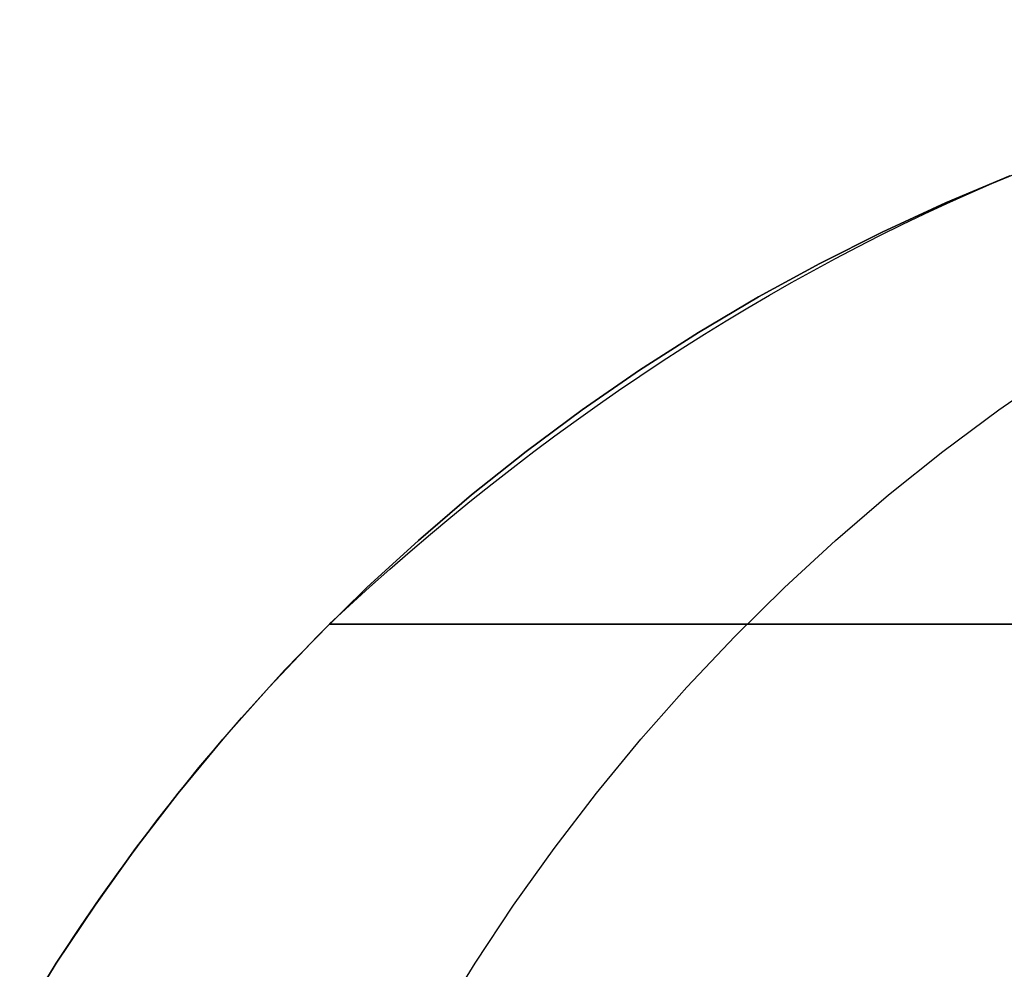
# Model space of a CAD drawing. Extents: x -3378 to 3007, y -425 to 173.
# Tile 133 of 256: x -1852.62 to -1845.32, y 82.05 to 89.09. Entities that reach past the tile are written whole.
import ezdxf

# ---------------------------------------------------------------- set-up
doc = ezdxf.new("R2010")
doc.units = 0
doc.layers.add('PREDEFINITO', color=7, linetype='CONTINUOUS')

msp = doc.modelspace()

# ---------------------------------------------------------------- linework, layer by layer
at = {"layer": 'PREDEFINITO'}
for p, q in [((-1845.7585, 87.7321, 2295), (-1845.2809, 87.9324, 2295)), ((-1845.2809, 87.9324, 1820), (-1845.7585, 87.7321, 1820)), ((-1845.7585, 87.7321, 2057.5), (-1845.2809, 87.9324, 2057.5)), ((-1846.2288, 87.5156, 2295), (-1845.7585, 87.7321, 2295)), ((-1845.7585, 87.7321, 1820), (-1846.2288, 87.5156, 1820)), ((-1846.2288, 87.5156, 2057.5), (-1845.7585, 87.7321, 2057.5)), ((-1846.6914, 87.2829, 2295), (-1846.2288, 87.5156, 2295)), ((-1846.2288, 87.5156, 1820), (-1846.6914, 87.2829, 1820)), ((-1846.6914, 87.2829, 2057.5), (-1846.2288, 87.5156, 2057.5)), ((-1847.1457, 87.0343, 2295), (-1846.6914, 87.2829, 2295)), ((-1846.6914, 87.2829, 1820), (-1847.1457, 87.0343, 1820)), ((-1847.1457, 87.0343, 2057.5), (-1846.6914, 87.2829, 2057.5)), ((-1847.5911, 86.7703, 2295), (-1847.1457, 87.0343, 2295)), ((-1847.1457, 87.0343, 1820), (-1847.5911, 86.7703, 1820)), ((-1847.5911, 86.7703, 2057.5), (-1847.1457, 87.0343, 2057.5)), ((-1848.0272, 86.491, 2295), (-1847.5911, 86.7703, 2295)), ((-1847.5911, 86.7703, 1820), (-1848.0272, 86.491, 1820)), ((-1848.0272, 86.491, 2057.5), (-1847.5911, 86.7703, 2057.5)), ((-1848.4533, 86.1969, 2295), (-1848.0272, 86.491, 2295)), ((-1848.0272, 86.491, 1820), (-1848.4533, 86.1969, 1820)), ((-1848.4533, 86.1969, 2057.5), (-1848.0272, 86.491, 2057.5)), ((-1845.3641, 86.1969, 2363.6233), (-1844.9397, 86.491, 2363.585)), ((-1848.8691, 85.8882, 2295), (-1848.4533, 86.1969, 2295)), ((-1848.4533, 86.1969, 1820), (-1848.8691, 85.8882, 1820)), ((-1848.8691, 85.8882, 2057.5), (-1848.4533, 86.1969, 2057.5)), ((-1845.7782, 85.8882, 2363.6607), (-1845.3641, 86.1969, 2363.6233)), ((-1849.2739, 85.5653, 2295), (-1848.8691, 85.8882, 2295)), ((-1848.8691, 85.8882, 1820), (-1849.2739, 85.5653, 1820)), ((-1849.2739, 85.5653, 2057.5), (-1848.8691, 85.8882, 2057.5)), ((-1846.1814, 85.5653, 2363.697), (-1845.7782, 85.8882, 2363.6607)), ((-1849.6674, 85.2287, 2295), (-1849.2739, 85.5653, 2295)), ((-1849.2739, 85.5653, 1820), (-1849.6674, 85.2287, 1820)), ((-1849.6674, 85.2287, 2057.5), (-1849.2739, 85.5653, 2057.5)), ((-1846.5733, 85.2287, 2363.7324), (-1846.1814, 85.5653, 2363.697)), ((-1850.049, 84.8787, 2295), (-1849.6674, 85.2287, 2295)), ((-1849.6674, 85.2287, 1820), (-1850.049, 84.8787, 1820)), ((-1850.049, 84.8787, 2057.5), (-1849.6674, 85.2287, 2057.5)), ((-1846.9533, 84.8787, 2363.7667), (-1846.5733, 85.2287, 2363.7324)), ((-1850.4183, 84.5157, 2295), (-1850.049, 84.8787, 2295)), ((-1850.049, 84.8787, 1820), (-1850.4183, 84.5157, 1820)), ((-1850.4183, 84.5157, 2057.5), (-1850.049, 84.8787, 2057.5)), ((-1847.3211, 84.5157, 2363.7999), (-1846.9533, 84.8787, 2363.7667)), ((-1850.6573, 84.2668, 1349.074), (-1850.3272, 84.6076, 1349.406)), ((-1850.3272, 84.6076, 1820), (-1850.3272, 84.6076, 1349.406)), ((-1850.3272, 84.6076, 2295), (-1850.3272, 84.6076, 1820)), ((-1850.7749, 84.1402, 2295), (-1850.4183, 84.5157, 2295)), ((-1850.4183, 84.5157, 1820), (-1850.7749, 84.1402, 1820)), ((-1850.7749, 84.1402, 2057.5), (-1850.4183, 84.5157, 2057.5)), ((-1847.6762, 84.1402, 2363.8319), (-1847.3211, 84.5157, 2363.7999)), ((-1850.9801, 83.9118, 1348.7496), (-1850.6573, 84.2668, 1349.074)), ((-1851.1182, 83.7526, 2295), (-1850.7749, 84.1402, 2295)), ((-1850.7749, 84.1402, 1820), (-1851.1182, 83.7526, 1820)), ((-1851.1182, 83.7526, 2057.5), (-1850.7749, 84.1402, 2057.5)), ((-1848.0182, 83.7526, 2363.8628), (-1847.6762, 84.1402, 2363.8319)), ((-1851.2948, 83.5424, 1348.4334), (-1850.9801, 83.9118, 1348.7496)), ((-1851.448, 83.3534, 2295), (-1851.1182, 83.7526, 2295)), ((-1851.1182, 83.7526, 1820), (-1851.448, 83.3534, 1820)), ((-1851.448, 83.3534, 2057.5), (-1851.1182, 83.7526, 2057.5)), ((-1848.3467, 83.3534, 2363.8924), (-1848.0182, 83.7526, 2363.8628)), ((-1851.6008, 83.1586, 1348.1261), (-1851.2948, 83.5424, 1348.4334)), ((-1851.7638, 82.943, 2295), (-1851.448, 83.3534, 2295)), ((-1851.448, 83.3534, 1820), (-1851.7638, 82.943, 1820)), ((-1851.7638, 82.943, 2057.5), (-1851.448, 83.3534, 2057.5)), ((-1848.6612, 82.943, 2363.9208), (-1848.3467, 83.3534, 2363.8924)), ((-1851.892, 82.7678, 1347.8338), (-1851.6008, 83.1586, 1348.1261)), ((-1852.0653, 82.522, 2295), (-1851.7638, 82.943, 2295)), ((-1851.7638, 82.943, 1820), (-1852.0653, 82.522, 1820)), ((-1852.0653, 82.522, 2057.5), (-1851.7638, 82.943, 2057.5)), ((-1848.9615, 82.522, 2363.9479), (-1848.6612, 82.943, 2363.9208)), ((-1852.034, 82.5671, 1347.6912), (-1851.892, 82.7678, 1347.8338)), ((-1852.3521, 82.0908, 2295), (-1852.0653, 82.522, 2295)), ((-1852.0653, 82.522, 1820), (-1852.3521, 82.0908, 1820)), ((-1852.3521, 82.0908, 2057.5), (-1852.0653, 82.522, 2057.5)), ((-1852.1736, 82.363, 1347.5512), (-1852.034, 82.5671, 1347.6912)), ((-1849.2471, 82.0908, 2363.9736), (-1848.9615, 82.522, 2363.9479)), ((-1852.3083, 82.1588, 1347.4161), (-1852.1736, 82.363, 1347.5512)), ((-1852.4404, 81.9513, 1347.2835), (-1852.3083, 82.1588, 1347.4161)), ((-1852.6238, 81.65, 2295), (-1852.3521, 82.0908, 2295)), ((-1852.3521, 82.0908, 1820), (-1852.6238, 81.65, 1820)), ((-1852.6238, 81.65, 2057.5), (-1852.3521, 82.0908, 2057.5)), ((-1849.5177, 81.65, 2363.998), (-1849.2471, 82.0908, 2363.9736))]:
    msp.add_line(p, q, dxfattribs=at)
at = {"layer": 'PREDEFINITO', "extrusion": (0.713764, -0.010753, -0.700303)}
msp.add_arc((34.6899, -318.3892, -2266.6009), 26.5896, 325.97155, 0.36597, dxfattribs=at)
at = {"layer": 'PREDEFINITO', "extrusion": (7.56113e-15, -1, 9.24987e-17)}
msp.add_arc((-1854.7206, 2115, -84.6076), 765.6067, 270.3287959, 359.999998, dxfattribs=at)
at = {"layer": 'PREDEFINITO', "extrusion": (8.1482e-15, -1, 1.39893e-16)}
msp.add_arc((-1084.7205, 2295, -84.6076), 765.6067, 90.3287972, 179.9999967, dxfattribs=at)

doc.saveas('drawing.dxf')
